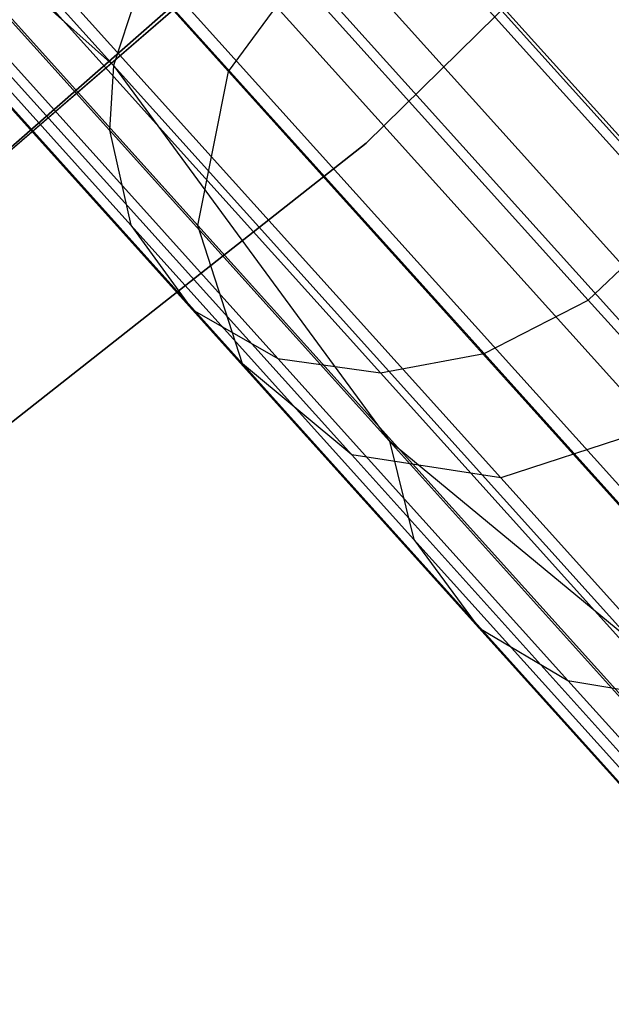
# Model space of a CAD drawing. Extents: x 0.3 to 7.1, y -3.38 to 3.38.
# Tile 223 of 256: x 5.45 to 5.62, y -2.35 to -2.07. Entities that reach past the tile are written whole.
import ezdxf

# ---------------------------------------------------------------- set-up
doc = ezdxf.new("R2010")
doc.units = 0
doc.header["$LTSCALE"] = 2.54
doc.layers.get('0').update_dxf_attribs({"linetype": 'CONTINUOUS'})

# ---------------------------------------------------------------- blocks, each defined once
blk = doc.blocks.new('SINGLES_B_BB_STL')
at = {"color": 0}
for p, q in [((5.48139, -2.08668, 40.63241), (5.29332, -1.87781, 40.97328)), ((5.48139, -2.08668, 40.63241), (5.29332, -1.87781, 40.97328)), ((5.77414, -1.89174, 1.9), (5.55342, -2.10884, 1.9)), ((5.55342, -2.10884, 1.7), (5.77414, -1.89174, 1.7)), ((5.55342, -2.10884, 1.7), (5.77414, -1.89174, 1.7)), ((5.77414, -1.89174, 1.9), (5.55342, -2.10884, 1.9)), ((5.51417, -2.08841, 15.44295), (5.35434, -1.9109, 15.11933)), ((5.51417, -2.08841, 15.44295), (5.35434, -1.9109, 15.11933)), ((5.35434, -1.9109, 13.14194), (5.51417, -2.08841, 12.81832)), ((5.35434, -1.9109, 13.14194), (5.51417, -2.08841, 12.81832)), ((5.37039, -2.18172, 1.7), (5.64084, -1.94454, 1.7)), ((5.64084, -1.94454, 12.7), (5.37039, -2.18172, 12.7)), ((5.37039, -2.18172, 1.7), (5.64084, -1.94454, 1.7)), ((5.64084, -1.94454, 12.7), (5.37039, -2.18172, 12.7)), ((5.50549, -2.1323, 15.42595), (5.34387, -1.95281, 15.09872)), ((5.50549, -2.1323, 15.42595), (5.34387, -1.95281, 15.09872)), ((5.34387, -1.95281, 13.16255), (5.50549, -2.1323, 12.83532)), ((5.34387, -1.95281, 13.16255), (5.50549, -2.1323, 12.83532)), ((5.67139, -2.1578, 15.34353), (5.50115, -1.96872, 14.99881)), ((5.67139, -2.1578, 15.34353), (5.50115, -1.96872, 14.99881)), ((5.50115, -1.96872, 13.26245), (5.67139, -2.1578, 12.91774)), ((5.50115, -1.96872, 13.26245), (5.67139, -2.1578, 12.91774)), ((5.365, -2.18585, 171.7), (5.61181, -1.97314, 171.7)), ((5.61181, -1.97314, 164.1), (5.365, -2.18585, 164.1)), ((5.365, -2.18585, 171.7), (5.61181, -1.97314, 171.7)), ((5.61181, -1.97314, 164.1), (5.365, -2.18585, 164.1)), ((5.51816, -2.17174, 15.40198), (5.35404, -1.98946, 15.06967)), ((5.51816, -2.17174, 15.40198), (5.35404, -1.98946, 15.06967)), ((5.35404, -1.98946, 13.1916), (5.51816, -2.17174, 12.85928)), ((5.35404, -1.98946, 13.1916), (5.51816, -2.17174, 12.85928)), ((5.63583, -2.18983, 15.34353), (5.46558, -2.00075, 14.99881)), ((5.63583, -2.18983, 15.34353), (5.46558, -2.00075, 14.99881)), ((5.46558, -2.00075, 13.26245), (5.63583, -2.18983, 12.91774)), ((5.46558, -2.00075, 13.26245), (5.63583, -2.18983, 12.91774)), ((5.39035, -2.0053, 40.81865), (5.48025, -2.10514, 40.64141)), ((5.48139, -2.08668, 40.63241), (5.39035, -2.0053, 40.81865)), ((5.48139, -2.08668, 40.63241), (5.39035, -2.0053, 40.81865)), ((5.39035, -2.0053, 40.81865), (5.48025, -2.10514, 40.64141)), ((5.5362, -2.00905, 40.6178), (5.683, -2.17209, 40.2395)), ((5.5362, -2.00905, 40.6178), (5.683, -2.17209, 40.2395)), ((5.5493, -2.1977, 15.37654), (5.38251, -2.01246, 15.03882)), ((5.5493, -2.1977, 15.37654), (5.38251, -2.01246, 15.03882)), ((5.38251, -2.01246, 13.22244), (5.5493, -2.1977, 12.88473)), ((5.38251, -2.01246, 13.22244), (5.5493, -2.1977, 12.88473)), ((5.59176, -2.20423, 15.35544), (5.42276, -2.01653, 15.01325)), ((5.59176, -2.20423, 15.35544), (5.42276, -2.01653, 15.01325)), ((5.42276, -2.01653, 13.24801), (5.59176, -2.20423, 12.90583)), ((5.42276, -2.01653, 13.24801), (5.59176, -2.20423, 12.90583)), ((5.54649, -2.02448, 40.91652), (5.64148, -2.12997, 40.72924)), ((5.54649, -2.02448, 40.91652), (5.64148, -2.12997, 40.72924)), ((5.39552, -2.03132, 40.83744), (5.48639, -2.13224, 40.65827)), ((5.39552, -2.03132, 40.83744), (5.48639, -2.13224, 40.65827)), ((5.50972, -2.03063, 40.61662), (5.6564, -2.19353, 40.23862)), ((5.50972, -2.03063, 40.61662), (5.6564, -2.19353, 40.23862)), ((5.52163, -2.04801, 40.91723), (5.61666, -2.15355, 40.72988)), ((5.52163, -2.04801, 40.91723), (5.61666, -2.15355, 40.72988)), ((5.51417, -2.08841, 15.44295), (5.54224, -2.05012, 15.44909)), ((5.51417, -2.08841, 15.44295), (5.54224, -2.05012, 15.44909)), ((5.51417, -2.08841, 12.81832), (5.54224, -2.05012, 12.81218)), ((5.51417, -2.08841, 12.81832), (5.54224, -2.05012, 12.81218)), ((5.54224, -2.05012, 15.44909), (5.66947, -2.19143, 15.8017)), ((5.54224, -2.05012, 15.44909), (5.66947, -2.19143, 15.8017)), ((5.66947, -2.19143, 12.45957), (5.54224, -2.05012, 12.81218)), ((5.66947, -2.19143, 12.45957), (5.54224, -2.05012, 12.81218)), ((5.41177, -2.05399, 40.86029), (5.50383, -2.15624, 40.67878)), ((5.41177, -2.05399, 40.86029), (5.50383, -2.15624, 40.67878)), ((5.49114, -2.05728, 40.62175), (5.48139, -2.08668, 40.63241)), ((5.49114, -2.05728, 40.62175), (5.48139, -2.08668, 40.63241)), ((5.49114, -2.05728, 40.62175), (5.63832, -2.22073, 40.24247)), ((5.49114, -2.05728, 40.62175), (5.63832, -2.22073, 40.24247)), ((5.49236, -2.06367, 40.91068), (5.58704, -2.16883, 40.724)), ((5.49236, -2.06367, 40.91068), (5.58704, -2.16883, 40.724)), ((5.43511, -2.06675, 40.88098), (5.52825, -2.17019, 40.69735)), ((5.43511, -2.06675, 40.88098), (5.52825, -2.17019, 40.69735)), ((5.46344, -2.06988, 40.89853), (5.55749, -2.17434, 40.7131)), ((5.46344, -2.06988, 40.89853), (5.55749, -2.17434, 40.7131)), ((5.48139, -2.08668, 40.63241), (5.48025, -2.10514, 40.64141)), ((5.48139, -2.08668, 40.63241), (5.48025, -2.10514, 40.64141)), ((5.48139, -2.08668, 40.63241), (5.56004, -2.19375, 40.45389)), ((5.48139, -2.08668, 40.63241), (5.56004, -2.19375, 40.45389)), ((5.48139, -2.08668, 40.63241), (5.62959, -2.25128, 40.25049)), ((5.48139, -2.08668, 40.63241), (5.62959, -2.25128, 40.25049)), ((5.50549, -2.1323, 15.42595), (5.51417, -2.08841, 15.44295)), ((5.50549, -2.1323, 15.42595), (5.51417, -2.08841, 15.44295)), ((5.50549, -2.1323, 12.83532), (5.51417, -2.08841, 12.81832)), ((5.50549, -2.1323, 12.83532), (5.51417, -2.08841, 12.81832)), ((5.64192, -2.23028, 15.79699), (5.51417, -2.08841, 15.44295)), ((5.64192, -2.23028, 15.79699), (5.51417, -2.08841, 15.44295)), ((5.51417, -2.08841, 12.81832), (5.64192, -2.23028, 12.46428)), ((5.51417, -2.08841, 12.81832), (5.64192, -2.23028, 12.46428)), ((5.48025, -2.10514, 40.64141), (5.48639, -2.13224, 40.65827)), ((5.48025, -2.10514, 40.64141), (5.48639, -2.13224, 40.65827)), ((5.48025, -2.10514, 40.64141), (5.56004, -2.19375, 40.45389)), ((5.48025, -2.10514, 40.64141), (5.56004, -2.19375, 40.45389)), ((5.55342, -2.10884, 1.9), (5.31016, -2.30034, 1.9)), ((5.31016, -2.30034, 1.7), (5.55342, -2.10884, 1.7)), ((5.31016, -2.30034, 1.7), (5.55342, -2.10884, 1.7)), ((5.55342, -2.10884, 1.9), (5.31016, -2.30034, 1.9)), ((5.55342, -2.10884, 1.7), (5.55342, -2.10884, 1.9)), ((5.55342, -2.10884, 1.7), (5.55342, -2.10884, 1.9)), ((5.48639, -2.13224, 40.65827), (5.50383, -2.15624, 40.67878)), ((5.48639, -2.13224, 40.65827), (5.50383, -2.15624, 40.67878)), ((5.48639, -2.13224, 40.65827), (5.56705, -2.22182, 40.46872)), ((5.48639, -2.13224, 40.65827), (5.56705, -2.22182, 40.46872)), ((5.51816, -2.17174, 15.40198), (5.50549, -2.1323, 15.42595)), ((5.63465, -2.27575, 15.78394), (5.50549, -2.1323, 15.42595)), ((5.51816, -2.17174, 15.40198), (5.50549, -2.1323, 15.42595)), ((5.63465, -2.27575, 15.78394), (5.50549, -2.1323, 15.42595)), ((5.51816, -2.17174, 12.85928), (5.50549, -2.1323, 12.83532)), ((5.50549, -2.1323, 12.83532), (5.63465, -2.27575, 12.47733)), ((5.50549, -2.1323, 12.83532), (5.63465, -2.27575, 12.47733)), ((5.51816, -2.17174, 12.85928), (5.50549, -2.1323, 12.83532)), ((5.61666, -2.15355, 40.72988), (5.64148, -2.12997, 40.72924)), ((5.61666, -2.15355, 40.72988), (5.64148, -2.12997, 40.72924)), ((5.58704, -2.16883, 40.724), (5.61666, -2.15355, 40.72988)), ((5.58704, -2.16883, 40.724), (5.61666, -2.15355, 40.72988)), ((5.61666, -2.15355, 40.72988), (5.701, -2.24722, 40.53166)), ((5.61666, -2.15355, 40.72988), (5.701, -2.24722, 40.53166)), ((5.50383, -2.15624, 40.67878), (5.52825, -2.17019, 40.69735)), ((5.50383, -2.15624, 40.67878), (5.52825, -2.17019, 40.69735)), ((5.50383, -2.15624, 40.67878), (5.58554, -2.24699, 40.48675)), ((5.50383, -2.15624, 40.67878), (5.58554, -2.24699, 40.48675)), ((5.52825, -2.17019, 40.69735), (5.55749, -2.17434, 40.7131)), ((5.52825, -2.17019, 40.69735), (5.55749, -2.17434, 40.7131)), ((5.52825, -2.17019, 40.69735), (5.61092, -2.262, 40.50306)), ((5.52825, -2.17019, 40.69735), (5.61092, -2.262, 40.50306)), ((5.55749, -2.17434, 40.7131), (5.58704, -2.16883, 40.724)), ((5.55749, -2.17434, 40.7131), (5.58704, -2.16883, 40.724)), ((5.58704, -2.16883, 40.724), (5.67108, -2.26216, 40.52649)), ((5.58704, -2.16883, 40.724), (5.67108, -2.26216, 40.52649)), ((5.5493, -2.1977, 15.37654), (5.51816, -2.17174, 15.40198)), ((5.64933, -2.31742, 15.76553), (5.51816, -2.17174, 15.40198)), ((5.5493, -2.1977, 15.37654), (5.51816, -2.17174, 15.40198)), ((5.64933, -2.31742, 15.76553), (5.51816, -2.17174, 15.40198)), ((5.5493, -2.1977, 12.88473), (5.51816, -2.17174, 12.85928)), ((5.51816, -2.17174, 12.85928), (5.64933, -2.31742, 12.49574)), ((5.51816, -2.17174, 12.85928), (5.64933, -2.31742, 12.49574)), ((5.5493, -2.1977, 12.88473), (5.51816, -2.17174, 12.85928)), ((5.55749, -2.17434, 40.7131), (5.64097, -2.26705, 40.51691)), ((5.55749, -2.17434, 40.7131), (5.64097, -2.26705, 40.51691)), ((5.63583, -2.18983, 15.34353), (5.59176, -2.20423, 15.35544)), ((5.63583, -2.18983, 15.34353), (5.59176, -2.20423, 15.35544)), ((5.63583, -2.18983, 12.91774), (5.59176, -2.20423, 12.90583)), ((5.63583, -2.18983, 12.91774), (5.59176, -2.20423, 12.90583)), ((5.56004, -2.19375, 40.45389), (5.56705, -2.22182, 40.46872)), ((5.62959, -2.25128, 40.25049), (5.56004, -2.19375, 40.45389)), ((5.56004, -2.19375, 40.45389), (5.56705, -2.22182, 40.46872)), ((5.56004, -2.19375, 40.45389), (5.62931, -2.27069, 40.25726)), ((5.56004, -2.19375, 40.45389), (5.62931, -2.27069, 40.25726)), ((5.62959, -2.25128, 40.25049), (5.56004, -2.19375, 40.45389)), ((5.59176, -2.20423, 15.35544), (5.5493, -2.1977, 15.37654)), ((5.6826, -2.34575, 15.74599), (5.5493, -2.1977, 15.37654)), ((5.59176, -2.20423, 15.35544), (5.5493, -2.1977, 15.37654)), ((5.6826, -2.34575, 15.74599), (5.5493, -2.1977, 15.37654)), ((5.59176, -2.20423, 12.90583), (5.5493, -2.1977, 12.88473)), ((5.5493, -2.1977, 12.88473), (5.6826, -2.34575, 12.51528)), ((5.5493, -2.1977, 12.88473), (5.6826, -2.34575, 12.51528)), ((5.59176, -2.20423, 12.90583), (5.5493, -2.1977, 12.88473)), ((5.72683, -2.35424, 15.72978), (5.59176, -2.20423, 15.35544)), ((5.72683, -2.35424, 15.72978), (5.59176, -2.20423, 15.35544)), ((5.59176, -2.20423, 12.90583), (5.72683, -2.35424, 12.53148)), ((5.59176, -2.20423, 12.90583), (5.72683, -2.35424, 12.53148)), ((5.56705, -2.22182, 40.46872), (5.58554, -2.24699, 40.48675)), ((5.56705, -2.22182, 40.46872), (5.58554, -2.24699, 40.48675)), ((5.56705, -2.22182, 40.46872), (5.63708, -2.29959, 40.26994)), ((5.56705, -2.22182, 40.46872), (5.63708, -2.29959, 40.26994)), ((5.58554, -2.24699, 40.48675), (5.61092, -2.262, 40.50306)), ((5.58554, -2.24699, 40.48675), (5.61092, -2.262, 40.50306)), ((5.58554, -2.24699, 40.48675), (5.65649, -2.32579, 40.28537)), ((5.58554, -2.24699, 40.48675), (5.65649, -2.32579, 40.28537)), ((5.61092, -2.262, 40.50306), (5.64097, -2.26705, 40.51691)), ((5.61092, -2.262, 40.50306), (5.64097, -2.26705, 40.51691)), ((5.61092, -2.262, 40.50306), (5.68269, -2.34172, 40.29934)), ((5.61092, -2.262, 40.50306), (5.68269, -2.34172, 40.29934))]:
    blk.add_line(p, q, dxfattribs=at)

msp = doc.modelspace()

# ---------------------------------------------------------------- block references
at = {"color": 0}
msp.add_blockref('SINGLES_B_BB_STL', (0, 0), dxfattribs=at)

doc.saveas('drawing.dxf')
